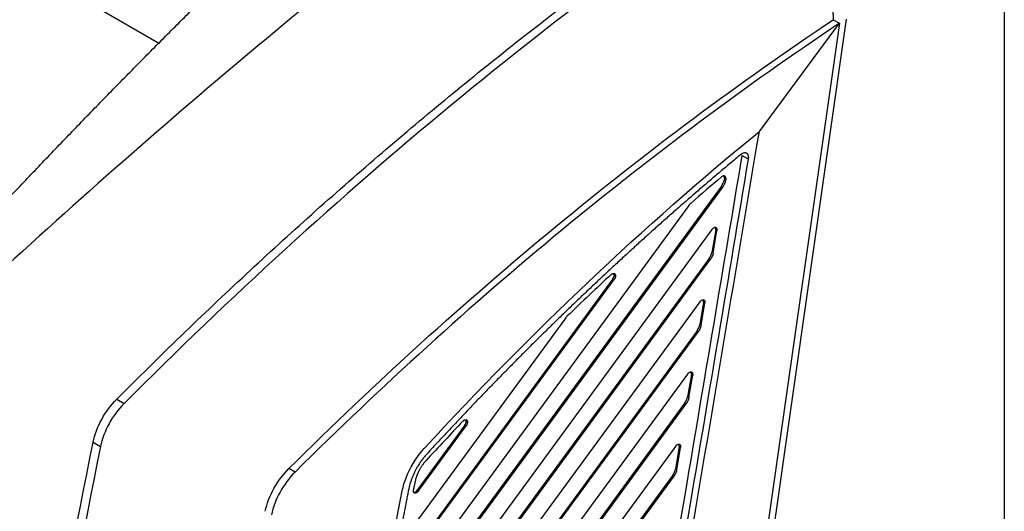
# Model space of a CAD drawing. Header units: millimetres. Extents: x -945 to 1227, y -951 to 1232.
# Tile 167 of 171: x 937 to 1043, y 942 to 995. Entities that reach past the tile are written whole.
import ezdxf

# ---------------------------------------------------------------- set-up
doc = ezdxf.new("R2010")
doc.units = ezdxf.units.MM

msp = doc.modelspace()

# ---------------------------------------------------------------- linework, layer by layer
at = {"color": 7, "linetype": 'Continuous', "lineweight": 25}
for p, q in [((823.351, 1067.218), (952.412, 992.713)), ((1043.255, 1029.944), (1043.255, 880.531)), ((1025.524, 994.875), (1009.189, 880.625)), ((1026.257, 995.298), (1009.898, 880.878)), ((1016.911, 983.237), (1025.524, 994.875)), ((1024.865, 995.255), (1025.524, 994.875)), ((1015.747, 980.257), (1015.04, 980.665)), ((1012.827, 977.354), (977.91, 929.719)), ((1012.827, 977.354), (1012.968, 977.272)), ((1013.148, 978.206), (1013.116, 978.016)), ((1013.116, 978.016), (1013.257, 977.934)), ((1013.289, 978.124), (1013.148, 978.206)), ((1013.156, 978.295), (1013.297, 978.213)), ((1013.289, 978.124), (1013.257, 977.934)), ((978.052, 929.637), (1012.968, 977.272)), ((1009.332, 975.302), (977.46, 931.821)), ((1011.801, 972.69), (976.142, 924.042)), ((1012.215, 972.666), (1011.808, 970.251)), ((1011.95, 970.169), (1012.356, 972.584)), ((1012.215, 972.666), (1012.356, 972.584)), ((1012.223, 972.755), (1012.364, 972.673)), ((1011.95, 970.169), (1011.808, 970.251)), ((1011.519, 969.589), (976.614, 921.969)), ((976.755, 921.887), (1011.66, 969.507)), ((1011.519, 969.589), (1011.66, 969.507)), ((1001.299, 967.82), (1001.44, 967.738)), ((1001.146, 967.4), (979.34, 937.65)), ((979.481, 937.568), (1001.288, 967.318)), ((1001.146, 967.4), (1001.288, 967.318)), ((1010.494, 964.925), (974.951, 916.436)), ((1010.907, 964.901), (1010.5, 962.486)), ((1010.642, 962.404), (1011.048, 964.819)), ((1010.907, 964.901), (1011.048, 964.819)), ((1010.915, 964.99), (1011.056, 964.908)), ((996.084, 963.209), (978.913, 939.783)), ((1010.211, 961.824), (975.443, 914.391)), ((975.585, 914.309), (1010.352, 961.742)), ((1010.211, 961.824), (1010.352, 961.742)), ((1010.642, 962.404), (1010.5, 962.486)), ((1009.186, 957.16), (973.88, 908.994)), ((1009.599, 957.135), (1009.192, 954.721)), ((1009.334, 954.639), (1009.741, 957.054)), ((1009.599, 957.135), (1009.741, 957.054)), ((1009.607, 957.225), (1009.748, 957.143)), ((947.798, 954.461), (948.595, 954.001)), ((1008.903, 954.059), (974.392, 906.976)), ((1008.903, 954.059), (1009.045, 953.977)), ((1009.334, 954.639), (1009.192, 954.721)), ((974.533, 906.894), (1009.045, 953.977)), ((985.385, 952.09), (985.526, 952.008)), ((985.232, 951.67), (980.119, 944.694)), ((980.261, 944.613), (985.374, 951.588)), ((985.232, 951.67), (985.374, 951.588)), ((945.266, 949.849), (946.062, 949.389)), ((1007.878, 949.395), (972.924, 901.708)), ((1008.291, 949.37), (1007.885, 946.956)), ((1008.026, 946.874), (1008.433, 949.289)), ((1008.291, 949.37), (1008.433, 949.289)), ((1008.299, 949.46), (1008.441, 949.378)), ((966.985, 946.636), (966.327, 947.016)), ((1008.026, 946.874), (1007.885, 946.956)), ((1007.595, 946.294), (973.454, 899.716)), ((973.596, 899.634), (1007.737, 946.212)), ((1007.595, 946.294), (1007.737, 946.212)), ((980.261, 944.613), (980.119, 944.694))]:
    msp.add_line(p, q, dxfattribs=at)
for centre, major_axis, start_param, end_param in [((1012.798, 978.093), (0.254, 0.431), 5.5033936, 6.042182), ((1012.417, 977.791), (0.508, 0.861), 4.5434625, 5.2939536), ((1012.798, 978.093), (0.254, 0.431), 5.2939536, 5.5033936), ((1011.865, 972.553), (0.254, 0.431), 5.5033936, 6.0294468), ((1011.865, 972.553), (0.254, 0.431), 5.2939535, 5.5033936), ((1011.109, 970.026), (0.508, 0.861), 4.5434625, 5.2939534), ((1000.941, 967.618), (0.254, 0.431), 4.5434625, 5.5033936), ((1000.941, 967.618), (0.254, 0.431), 5.5033936, 6.0482682), ((1010.557, 964.788), (0.254, 0.431), 5.5033936, 6.0293133), ((1010.557, 964.788), (0.254, 0.431), 5.2939533, 5.5033936), ((1009.801, 962.261), (0.508, 0.861), 4.5434625, 5.2939533), ((1009.249, 957.023), (0.254, 0.431), 5.5033936, 6.0293133), ((1009.249, 957.023), (0.254, 0.431), 5.2939533, 5.5033936), ((1008.493, 954.496), (0.508, 0.861), 4.5434625, 5.2939533), ((985.027, 951.888), (0.254, 0.431), 4.5434625, 5.5033936), ((985.027, 951.888), (0.254, 0.431), 5.5033936, 6.0303983), ((1007.942, 949.258), (0.254, 0.431), 5.5033936, 6.0293133), ((1007.942, 949.258), (0.254, 0.431), 5.2939533, 5.5033936), ((1007.185, 946.731), (0.508, 0.861), 4.5434625, 5.2939533), ((979.914, 944.913), (0.254, 0.431), 3.4287579, 4.5434625)]:
    msp.add_ellipse(centre, major_axis=major_axis, ratio=0.5837686, start_param=start_param, end_param=end_param, dxfattribs=at)
for points, knots in [([(989.617, 1013.674), (979.746, 1006.178), (969.95, 998.333), (950.551, 981.978), (940.946, 973.467), (931.46, 964.642)], [0, 0, 0, 0, 0.5, 0.5, 1, 1, 1, 1]), ([(1024.872, 995.136), (1024.872, 995.299), (1024.871, 995.621), (1024.862, 996.101), (1024.847, 996.571), (1024.826, 997.031), (1024.8, 997.481), (1024.77, 997.921), (1024.736, 998.35), (1024.698, 998.768), (1024.656, 999.175), (1024.539, 1000.222), (1024.298, 1001.863), (1023.915, 1003.736), (1023.561, 1005.173), (1023.271, 1006.229), (1022.96, 1007.263), (1022.628, 1008.272), (1022.278, 1009.256), (1021.912, 1010.215), (1021.53, 1011.146), (1021.137, 1012.051), (1020.86, 1012.639), (1020.723, 1012.93)], [0, 0, 0, 0, 0.0278814, 0.0551162, 0.081702, 0.1076367, 0.1329182, 0.1575446, 0.1815142, 0.2048254, 0.2274768, 0.2494671, 0.3790845, 0.4994223, 0.558987, 0.6175837, 0.6752042, 0.7318404, 0.7874841, 0.8421278, 0.895765, 0.9483904, 1, 1, 1, 1]), ([(947.798, 954.461), (952.383, 959.059), (957.027, 963.544), (966.401, 972.256), (971.127, 976.48), (980.661, 984.667), (985.47, 988.633), (995.169, 996.302), (1000.057, 1000.005), (1004.975, 1003.569)], [0, 0, 0, 0, 0.25, 0.25, 0.5, 0.5, 0.75, 0.75, 1, 1, 1, 1]), ([(927.616, 966.861), (928.148, 967.441), (929.212, 968.599), (930.81, 970.328), (932.409, 972.05), (934.008, 973.763), (935.608, 975.468), (937.21, 977.165), (938.812, 978.853), (940.414, 980.534), (942.018, 982.207), (943.622, 983.872), (945.227, 985.528), (946.833, 987.177), (948.44, 988.817), (950.047, 990.45), (951.655, 992.074), (953.264, 993.69), (954.874, 995.299), (956.484, 996.899), (958.096, 998.491), (959.708, 1000.075), (960.784, 1001.125), (961.322, 1001.65)], [0, 0, 0, 0, 0.0480381, 0.0960293, 0.1439743, 0.191874, 0.2397291, 0.2875403, 0.3353086, 0.3830347, 0.4307194, 0.4783635, 0.5259678, 0.5735331, 0.6210602, 0.6685499, 0.7160031, 0.7634205, 0.810803, 0.8581514, 0.9054665, 0.9527491, 1, 1, 1, 1]), ([(984.398, 869.189), (986.304, 870.629), (990.114, 873.509), (994.073, 876.498), (996.272, 878.162), (996.645, 878.442), (996.939, 878.668), (997.156, 878.849), (997.365, 879.037), (997.645, 879.307), (997.986, 879.67), (998.501, 880.296), (999.084, 881.157), (999.654, 882.266), (1000, 883.219), (1000.168, 883.876), (1000.239, 884.248), (1000.332, 884.802), (1000.655, 886.712), (1001.214, 890.039), (1002.181, 895.779), (1003.431, 903.204), (1005.702, 916.684), (1010.214, 943.478), (1014.199, 967.139), (1016.911, 983.237)], [0, 0, 0, 0, 0.0592939, 0.118528, 0.1231206, 0.1277147, 0.1301203, 0.132281, 0.1345464, 0.136812, 0.1413678, 0.1459269, 0.1549841, 0.1640858, 0.1731694, 0.1777454, 0.1800362, 0.1823322, 0.1915195, 0.2274807, 0.2650177, 0.3341523, 0.4120141, 0.5999781, 1, 1, 1, 1]), ([(1015.04, 980.665), (1013.014, 968.635), (1009.162, 945.765), (1004.832, 920.056), (1002.044, 903.5), (1000.96, 897.067), (1000.235, 892.759), (999.874, 890.614), (999.512, 888.471), (999.228, 886.773), (999.017, 885.534), (998.896, 884.804), (998.788, 884.17), (998.638, 883.617), (998.467, 883.129), (998.284, 882.695), (998.102, 882.319), (997.895, 881.941), (997.65, 881.541), (997.347, 881.109), (997.011, 880.689), (996.646, 880.294), (996.246, 879.916), (995.788, 879.566), (995.288, 879.189), (994.67, 878.721), (993.48, 877.822), (991.24, 876.129), (987.554, 873.343), (982.423, 869.466), (975.847, 864.497), (970.982, 860.82), (968.308, 858.8)], [0, 0, 0, 0, 0.265335, 0.5043785, 0.567008, 0.6304731, 0.6462606, 0.6620261, 0.6777757, 0.6935203, 0.6994851, 0.7050904, 0.7096362, 0.7134584, 0.7169507, 0.7200481, 0.7227638, 0.7251134, 0.728443, 0.7318843, 0.7354311, 0.7390747, 0.7427918, 0.746867, 0.7516916, 0.7566262, 0.7639285, 0.7845527, 0.8184695, 0.8656829, 0.9261929, 1, 1, 1, 1]), ([(1014.887, 980.736), (1014.524, 980.435), (1013.801, 979.834), (1012.722, 978.926), (1011.65, 978.017), (1010.585, 977.105), (1009.527, 976.192), (1008.476, 975.278), (1007.433, 974.361), (1006.397, 973.444), (1005.368, 972.525), (1004.346, 971.605), (1003.332, 970.684), (1002.325, 969.763), (1001.325, 968.84), (1000.333, 967.917), (999.348, 966.994), (998.37, 966.07), (997.399, 965.146), (996.436, 964.222), (995.481, 963.298), (994.532, 962.374), (993.591, 961.451), (992.657, 960.528), (991.73, 959.605), (990.811, 958.683), (989.899, 957.761), (988.994, 956.841), (988.097, 955.921), (987.206, 955.002), (986.323, 954.085), (985.448, 953.168), (984.579, 952.253), (983.718, 951.34), (982.864, 950.428), (982.017, 949.518), (981.456, 948.909), (981.176, 948.606)], [0, 0, 0, 0, 0.0312975, 0.0624347, 0.0934115, 0.1242279, 0.154884, 0.1853797, 0.2157151, 0.2458901, 0.2759048, 0.3057591, 0.335453, 0.3649866, 0.3943598, 0.4235727, 0.4526252, 0.4815173, 0.5102491, 0.5388205, 0.5672316, 0.5954823, 0.6235727, 0.6515027, 0.6792723, 0.7068816, 0.7343305, 0.7616191, 0.7887473, 0.8157151, 0.8425226, 0.8691697, 0.8956565, 0.9219829, 0.948149, 0.9741547, 1, 1, 1, 1]), ([(1015.747, 980.257), (1015.752, 980.287), (1015.761, 980.349), (1015.764, 980.442), (1015.759, 980.537), (1015.742, 980.63), (1015.71, 980.719), (1015.664, 980.8), (1015.6, 980.868), (1015.519, 980.918), (1015.419, 980.945), (1015.303, 980.944), (1015.172, 980.911), (1015.03, 980.845), (1014.935, 980.773), (1014.887, 980.736)], [0, 0, 0, 0, 0.0509548, 0.1062418, 0.1658602, 0.229809, 0.298087, 0.3706931, 0.4476259, 0.528884, 0.6144661, 0.7043704, 0.7985953, 0.8971392, 1, 1, 1, 1]), ([(968.24, 857.805), (970.998, 859.89), (976.019, 863.684), (982.807, 868.814), (988.11, 872.821), (991.929, 875.707), (994.26, 877.469), (995.478, 878.39), (996.073, 878.839), (996.518, 879.175), (996.927, 879.488), (997.289, 879.823), (997.624, 880.174), (997.936, 880.548), (998.224, 880.938), (998.485, 881.336), (998.743, 881.781), (998.992, 882.278), (999.218, 882.828), (999.401, 883.385), (999.517, 883.888), (999.595, 884.347), (999.665, 884.772), (999.739, 885.208), (999.812, 885.641), (999.982, 886.646), (1000.246, 888.219), (1000.607, 890.362), (1000.967, 892.5), (1001.267, 894.281), (1001.628, 896.421), (1002.168, 899.632), (1003.07, 904.983), (1004.643, 914.326), (1006.841, 927.377), (1009.617, 943.856), (1012.609, 961.626), (1014.677, 973.903), (1015.747, 980.257)], [0, 0, 0, 0, 0.0755975, 0.137624, 0.1860796, 0.2209644, 0.2422836, 0.2499969, 0.2543486, 0.2585926, 0.2622166, 0.2655436, 0.2688211, 0.2720386, 0.2751859, 0.2782584, 0.2812516, 0.2851122, 0.2890148, 0.2929574, 0.2968831, 0.2998057, 0.3030148, 0.3061952, 0.3093487, 0.3125084, 0.3281831, 0.3438135, 0.3594208, 0.3750076, 0.3828301, 0.4062696, 0.4453286, 0.5000061, 0.6108609, 0.7311448, 0.8608578, 1, 1, 1, 1]), ([(1013.297, 978.213), (1013.296, 978.23), (1013.295, 978.267), (1013.284, 978.32), (1013.264, 978.372), (1013.23, 978.417), (1013.183, 978.452), (1013.119, 978.47), (1013.041, 978.464), (1012.95, 978.432), (1012.888, 978.385), (1012.856, 978.361)], [0, 0, 0, 0, 0.0711429, 0.1522957, 0.2434522, 0.344605, 0.455746, 0.5768663, 0.707956, 0.8490044, 1, 1, 1, 1]), ([(1013.257, 977.934), (1013.252, 977.906), (1013.242, 977.851), (1013.218, 977.766), (1013.19, 977.68), (1013.144, 977.567), (1013.074, 977.426), (1013.003, 977.323), (1012.968, 977.272)], [0, 0, 0, 0, 0.1256403, 0.2501558, 0.3746614, 0.500272, 0.7501555, 1, 1, 1, 1]), ([(1009.332, 975.302), (1009.35, 975.325), (1009.385, 975.372), (1009.441, 975.437), (1009.5, 975.497), (1009.54, 975.534), (1009.561, 975.552)], [0, 0, 0, 0, 0.25098996, 0.49999791, 0.74900691, 1, 1, 1, 1]), ([(1012.364, 972.673), (1012.363, 972.693), (1012.362, 972.731), (1012.35, 972.782), (1012.333, 972.826), (1012.309, 972.862), (1012.28, 972.89), (1012.247, 972.911), (1012.211, 972.923), (1012.157, 972.93), (1012.081, 972.918), (1011.983, 972.87), (1011.886, 972.794), (1011.83, 972.725), (1011.801, 972.69)], [0, 0, 0, 0, 0.0672369, 0.1331408, 0.1977117, 0.2609496, 0.3228544, 0.3834263, 0.4426652, 0.5005712, 0.6254653, 0.7503348, 0.8751797, 1, 1, 1, 1]), ([(1011.95, 970.169), (1011.944, 970.141), (1011.934, 970.086), (1011.911, 970.001), (1011.882, 969.915), (1011.836, 969.802), (1011.766, 969.661), (1011.696, 969.558), (1011.66, 969.507)], [0, 0, 0, 0, 0.1256403, 0.2501558, 0.3746614, 0.500272, 0.7501555, 1, 1, 1, 1]), ([(1000.975, 967.865), (1000.992, 967.88), (1001.026, 967.909), (1001.078, 967.944), (1001.143, 967.976), (1001.218, 967.996), (1001.296, 967.99), (1001.361, 967.957), (1001.407, 967.899), (1001.435, 967.826), (1001.439, 967.768), (1001.44, 967.738)], [0, 0, 0, 0, 0.07888218, 0.15686844, 0.23570124, 0.36796082, 0.50014522, 0.632343, 0.76458079, 0.88226122, 1, 1, 1, 1]), ([(1001.44, 967.738), (1001.44, 967.722), (1001.439, 967.688), (1001.431, 967.636), (1001.418, 967.582), (1001.395, 967.509), (1001.355, 967.417), (1001.31, 967.351), (1001.288, 967.318)], [0, 0, 0, 0, 0.1260595, 0.2502612, 0.3744447, 0.5004502, 0.7502605, 1, 1, 1, 1]), ([(1010.494, 964.925), (1010.506, 964.941), (1010.531, 964.974), (1010.572, 965.018), (1010.615, 965.057), (1010.679, 965.106), (1010.765, 965.152), (1010.865, 965.168), (1010.953, 965.147), (1011.013, 965.088), (1011.05, 965.008), (1011.054, 964.941), (1011.056, 964.908)], [0, 0, 0, 0, 0.0577078, 0.1147283, 0.1719788, 0.2303654, 0.3641911, 0.5001922, 0.6337568, 0.7700184, 0.8843043, 1, 1, 1, 1]), ([(996.084, 963.209), (996.102, 963.233), (996.139, 963.281), (996.197, 963.348), (996.238, 963.389), (996.259, 963.41)], [0, 0, 0, 0, 0.333804, 0.6661929, 1, 1, 1, 1]), ([(1010.642, 962.404), (1010.636, 962.376), (1010.626, 962.321), (1010.603, 962.236), (1010.574, 962.15), (1010.528, 962.037), (1010.458, 961.896), (1010.388, 961.793), (1010.352, 961.742)], [0, 0, 0, 0, 0.1256403, 0.2501558, 0.3746614, 0.500272, 0.7501555, 1, 1, 1, 1]), ([(1009.186, 957.16), (1009.198, 957.176), (1009.223, 957.209), (1009.264, 957.253), (1009.307, 957.292), (1009.371, 957.341), (1009.458, 957.387), (1009.558, 957.403), (1009.645, 957.382), (1009.705, 957.323), (1009.742, 957.242), (1009.746, 957.176), (1009.748, 957.143)], [0, 0, 0, 0, 0.0577078, 0.1147283, 0.1719788, 0.2303654, 0.3641911, 0.5001922, 0.6337568, 0.7700184, 0.8843043, 1, 1, 1, 1]), ([(1009.334, 954.639), (1009.329, 954.611), (1009.318, 954.556), (1009.295, 954.471), (1009.266, 954.385), (1009.22, 954.272), (1009.151, 954.131), (1009.08, 954.028), (1009.045, 953.977)], [0, 0, 0, 0, 0.1256403, 0.2501558, 0.3746614, 0.500272, 0.7501555, 1, 1, 1, 1]), ([(985.028, 952.103), (985.041, 952.116), (985.067, 952.142), (985.107, 952.175), (985.148, 952.204), (985.207, 952.237), (985.283, 952.263), (985.368, 952.263), (985.44, 952.234), (985.49, 952.175), (985.521, 952.1), (985.524, 952.039), (985.526, 952.008)], [0, 0, 0, 0, 0.0589679, 0.1171235, 0.1752619, 0.2341787, 0.367246, 0.5002077, 0.6331983, 0.7662267, 0.8830768, 1, 1, 1, 1]), ([(985.526, 952.008), (985.526, 951.992), (985.525, 951.959), (985.517, 951.906), (985.504, 951.852), (985.481, 951.779), (985.441, 951.687), (985.396, 951.621), (985.374, 951.588)], [0, 0, 0, 0, 0.1260595, 0.2502612, 0.3744447, 0.5004502, 0.7502605, 1, 1, 1, 1]), ([(967.497, 856.83), (968.194, 871.728), (970.224, 894.542), (973.713, 917.916), (975.699, 929.685), (976.401, 933.621), (977.515, 939.545), (977.944, 941.77), (978.385, 943.999), (978.484, 944.494), (978.53, 944.742), (978.718, 945.489), (979.244, 946.991), (980.156, 948.396), (980.879, 949.182)], [0, 0, 0, 0, 0.5, 0.75, 0.75, 0.875, 0.875, 0.9375, 0.9453125, 0.9453125, 0.953125, 0.953125, 0.96875, 1, 1, 1, 1]), ([(1007.878, 949.395), (1007.891, 949.411), (1007.916, 949.444), (1007.957, 949.488), (1008, 949.527), (1008.063, 949.576), (1008.15, 949.622), (1008.25, 949.638), (1008.337, 949.616), (1008.397, 949.558), (1008.435, 949.477), (1008.439, 949.411), (1008.441, 949.378)], [0, 0, 0, 0, 0.0577078, 0.1147283, 0.1719788, 0.2303654, 0.3641911, 0.5001922, 0.6337568, 0.7700184, 0.8843043, 1, 1, 1, 1]), ([(981.176, 948.606), (981.129, 948.554), (981.036, 948.451), (980.9, 948.29), (980.768, 948.127), (980.642, 947.961), (980.521, 947.793), (980.404, 947.625), (980.294, 947.455), (980.188, 947.285), (980.089, 947.115), (979.994, 946.946), (979.905, 946.776), (979.82, 946.608), (979.741, 946.44), (979.667, 946.273), (979.597, 946.107), (979.533, 945.943), (979.476, 945.789), (979.419, 945.626), (979.358, 945.434), (979.288, 945.188), (979.212, 944.872), (979.135, 944.477), (979.04, 943.994), (978.896, 943.271), (978.715, 942.347), (978.502, 941.249), (978.294, 940.17), (978.091, 939.111), (977.895, 938.071), (977.585, 936.419), (977.166, 934.15), (976.646, 931.258), (976.141, 928.369), (975.157, 922.59), (973.79, 913.957), (972.553, 905.066), (971.757, 898.748), (971.305, 894.964), (970.88, 891.191), (970.481, 887.431), (970.108, 883.684), (969.761, 879.949), (969.441, 876.227), (969.148, 872.517), (968.88, 868.819), (968.639, 865.134), (968.423, 861.462), (968.301, 859.024), (968.24, 857.805)], [0, 0, 0, 0, 0.0020828, 0.0041458, 0.006187, 0.0082045, 0.0101966, 0.0121614, 0.0140976, 0.0160054, 0.0178863, 0.0197417, 0.021573, 0.0233815, 0.0251682, 0.0269341, 0.0286786, 0.0303998, 0.0320957, 0.0335258, 0.0355349, 0.0381184, 0.0413046, 0.0455723, 0.0508413, 0.0568228, 0.0688045, 0.0805838, 0.0921644, 0.1035378, 0.1147057, 0.1256696, 0.1568051, 0.1879638, 0.2191463, 0.2503522, 0.3753611, 0.5002377, 0.541948, 0.5836502, 0.6253376, 0.667006, 0.7086569, 0.7502932, 0.7919181, 0.8335366, 0.8751541, 0.9167738, 0.9583912, 1, 1, 1, 1]), ([(981.063, 947.864), (981.025, 947.822), (980.951, 947.74), (980.847, 947.613), (980.75, 947.488), (980.66, 947.364), (980.578, 947.244), (980.504, 947.127), (980.436, 947.014), (980.374, 946.906), (980.318, 946.803), (980.268, 946.704), (980.223, 946.611), (980.183, 946.522), (980.147, 946.44), (980.096, 946.318), (980.035, 946.156), (979.97, 945.956), (979.91, 945.742), (979.854, 945.473), (979.788, 945.133), (979.737, 944.873), (979.71, 944.737)], [0, 0, 0, 0, 0.048309, 0.0948411, 0.1394601, 0.1820555, 0.2225438, 0.2608978, 0.2972212, 0.3316228, 0.3641781, 0.3949203, 0.423864, 0.4510139, 0.4763489, 0.4998215, 0.5621159, 0.623629, 0.6826865, 0.758067, 0.8730832, 1, 1, 1, 1]), ([(1008.026, 946.874), (1008.021, 946.846), (1008.01, 946.791), (1007.987, 946.706), (1007.958, 946.62), (1007.912, 946.507), (1007.843, 946.366), (1007.772, 946.263), (1007.737, 946.212)], [0, 0, 0, 0, 0.1256403, 0.2501558, 0.3746614, 0.500272, 0.7501555, 1, 1, 1, 1]), ([(980.261, 944.613), (980.247, 944.595), (980.22, 944.559), (980.175, 944.512), (980.128, 944.47), (980.056, 944.419), (979.958, 944.374), (979.849, 944.373), (979.761, 944.419), (979.712, 944.508), (979.692, 944.617), (979.704, 944.697), (979.71, 944.737)], [0, 0, 0, 0, 0.0568566, 0.1126165, 0.1683587, 0.225163, 0.362761, 0.5002762, 0.6377927, 0.7753786, 0.8876496, 1, 1, 1, 1])]:
    msp.add_open_spline(points, degree=3, knots=knots, dxfattribs=at)
for points in [[(1020.405, 1013.245), (995.635, 996.879), (971.449, 976.926), (948.595, 954.001)], [(966.327, 947.016), (985.008, 965.562), (1004.704, 981.793), (1024.865, 995.255)], [(1025.524, 994.875), (1005.363, 981.412), (985.667, 965.182), (966.985, 946.636)], [(980.879, 949.182), (992.429, 961.721), (1004.508, 973.138), (1016.911, 983.237)], [(1012.856, 978.361), (1011.755, 977.435), (1010.656, 976.499), (1009.561, 975.552)], [(1013.297, 978.213), (1013.297, 978.185), (1013.294, 978.155), (1013.289, 978.124)], [(1012.364, 972.673), (1012.364, 972.645), (1012.361, 972.615), (1012.356, 972.584)], [(1000.975, 967.865), (999.395, 966.401), (997.823, 964.916), (996.259, 963.41)], [(1011.056, 964.908), (1011.056, 964.88), (1011.054, 964.85), (1011.048, 964.819)], [(1009.748, 957.143), (1009.748, 957.114), (1009.746, 957.085), (1009.741, 957.054)], [(945.266, 949.849), (945.598, 951.477), (946.548, 953.206), (947.798, 954.461)], [(948.595, 954.001), (947.332, 952.735), (946.397, 951.032), (946.062, 949.389)], [(985.028, 952.103), (983.699, 950.704), (982.377, 949.291), (981.063, 947.864)], [(930.915, 842.378), (932.993, 877.19), (937.798, 913.169), (945.266, 949.849)], [(946.062, 949.389), (938.592, 912.699), (933.79, 876.737), (931.712, 841.919)], [(1008.441, 949.378), (1008.441, 949.349), (1008.438, 949.32), (1008.433, 949.289)], [(963.772, 942.419), (964.118, 944.063), (965.061, 945.759), (966.327, 947.016)], [(966.985, 946.636), (965.72, 945.379), (964.777, 943.682), (964.431, 942.039)]]:
    msp.add_open_spline(points, degree=3, dxfattribs=at)

doc.saveas('drawing.dxf')
